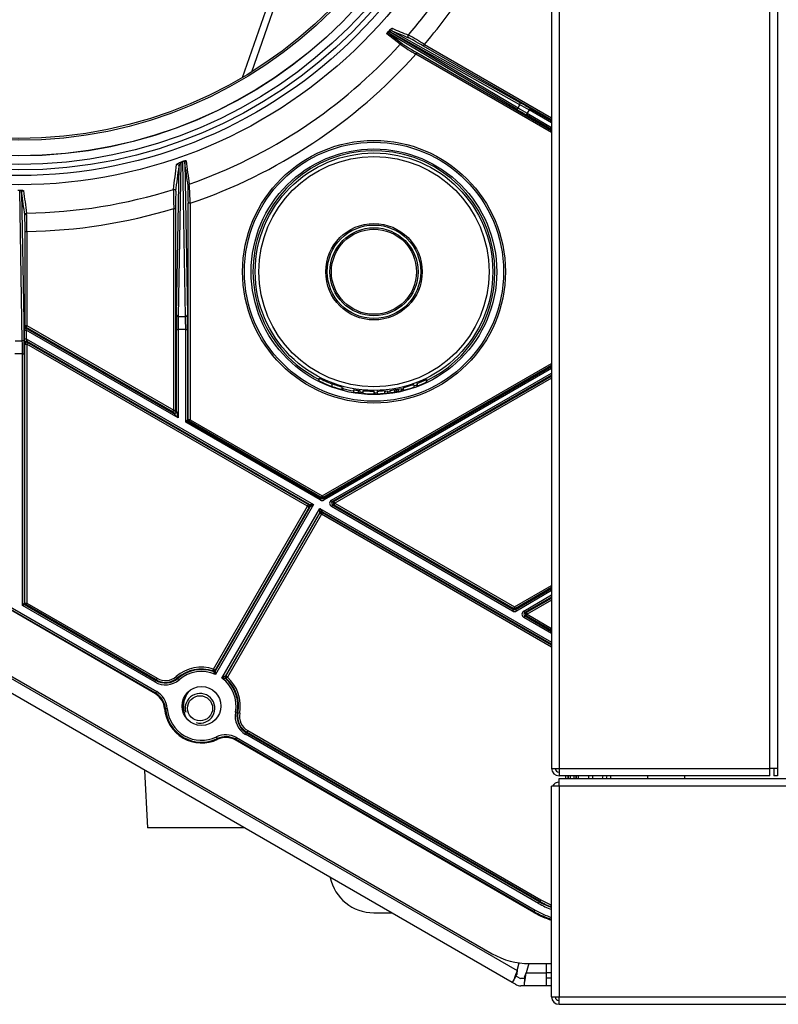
# Model space of a CAD drawing. Header units: millimetres. Extents: x 815 to 6167, y -516 to 2664.
# Tile 16 of 39: x 2496 to 2702, y 1955 to 2222. Entities that reach past the tile are written whole.
import ezdxf

# ---------------------------------------------------------------- set-up
doc = ezdxf.new("R2010")
doc.units = ezdxf.units.MM
doc.header["$MEASUREMENT"] = 0

# ---------------------------------------------------------------- blocks, each defined once
blk = doc.blocks.new('Boven')
for p, q in [((542.15, -196.92), (542.15, -775.55)), ((544.15, -196.92), (544.15, -775.55)), ((601.17, -775.55), (601.17, -196.92)), ((603.17, -196.92), (603.17, -775.55)), ((458.61, -588.74), (494.42, -486.23)), ((496.11, -486.84), (461.02, -587.28)), ((501.21, -579.79), (497.63, -576.98)), ((532.6, -597.28), (498.25, -576.88)), ((498.25, -576.88), (501.83, -579.7)), ((498.32, -576.33), (498.52, -576.45)), ((498.52, -576.45), (533.1, -596.98)), ((533.57, -596.12), (498.52, -576.45)), ((499.15, -576.24), (533.57, -595.55)), ((507.55, -580.26), (507.8, -579.83)), ((507.8, -579.83), (542.15, -599.66)), ((505.49, -582.46), (505.74, -582.03)), ((542.15, -603.63), (505.49, -582.46)), ((505.74, -582.03), (542.15, -603.06)), ((542.15, -600.24), (507.55, -580.26)), ((533.1, -596.98), (533.57, -596.12)), ((535.32, -598.87), (535.57, -598.44)), ((542.15, -602.81), (535.32, -598.87)), ((536.06, -597.54), (535.57, -598.44)), ((535.57, -598.44), (542.15, -602.24)), ((536.31, -597.11), (536.06, -597.54)), ((542.15, -601.06), (536.06, -597.54)), ((536.31, -597.11), (542.15, -600.48)), ((441.98, -611.8), (441.26, -653.36)), ((441.81, -611.68), (442.32, -611.48)), ((442.49, -611.59), (441.98, -611.8)), ((443.22, -653.4), (442.49, -611.59)), ((443.01, -611.73), (443.73, -653.04)), ((440.76, -653.01), (441.47, -612.76)), ((398.39, -619.34), (397.85, -619.34)), ((399.1, -659.92), (398.39, -619.34)), ((398.91, -619.88), (399.6, -659.56)), ((444.46, -622.76), (443.96, -622.76)), ((443.96, -681.27), (443.96, -622.76)), ((444.46, -622.76), (444.46, -681.27)), ((440.03, -624.19), (440.53, -624.19)), ((440.03, -678.71), (440.03, -624.19)), ((440.53, -624.19), (440.53, -678.71)), ((399.84, -630.4), (400.34, -630.4)), ((399.84, -655.8), (399.84, -630.4)), ((400.34, -630.4), (400.34, -655.8)), ((204.98, -640.86), (532.84, -830.15)), ((531.48, -833.41), (202.38, -643.4)), ((215.07, -646.06), (526.09, -825.63)), ((441.26, -653.36), (443.22, -653.4)), ((399.61, -659.39), (399.61, -657.06)), ((399.61, -657.06), (400.11, -657.06)), ((399.63, -655.92), (399.84, -655.8)), ((399.84, -655.8), (400.34, -655.8)), ((400.09, -656.23), (399.88, -656.35)), ((399.88, -656.35), (439.99, -679.51)), ((400.34, -655.8), (400.09, -656.23)), ((439.78, -679.15), (400.09, -656.23)), ((441.24, -680.81), (400.11, -657.06)), ((400.11, -657.06), (400.11, -659.39)), ((400.34, -655.8), (440.03, -678.71)), ((440.74, -679.08), (440.74, -656.9)), ((440.74, -656.9), (441.24, -656.9)), ((443.25, -656.93), (441.24, -656.9)), ((441.24, -656.9), (441.24, -680.81)), ((443.25, -681.97), (443.25, -656.93)), ((443.25, -656.93), (443.75, -656.93)), ((443.75, -656.93), (443.75, -681.4)), ((397.14, -659.92), (399.1, -659.92)), ((399.61, -659.39), (400.11, -659.39)), ((400.11, -659.39), (477.79, -704.24)), ((399.79, -660.83), (399.63, -660.56)), ((399.79, -730.83), (399.79, -660.83)), ((399.79, -660.83), (400.29, -660.83)), ((400.54, -660.4), (400.29, -660.83)), ((476.21, -704.67), (400.29, -660.83)), ((400.29, -660.83), (400.29, -730.83)), ((400.38, -660.12), (400.54, -660.4)), ((476.68, -704.18), (400.38, -660.12)), ((400.54, -660.4), (476.46, -704.23)), ((399.13, -663.45), (397.11, -663.45)), ((399.13, -731.5), (399.13, -663.45)), ((399.13, -663.45), (399.63, -663.45)), ((399.63, -663.45), (399.63, -730.92)), ((480.14, -701.87), (542.15, -666.07)), ((542.15, -666.65), (480.39, -702.31)), ((480.39, -702.55), (542.15, -666.89)), ((542.15, -667.47), (480.64, -702.98)), ((479.27, -670.02), (479.27, -670.74)), ((482.66, -702.99), (542.15, -668.65)), ((542.15, -669.22), (482.91, -703.43)), ((483.33, -703.43), (542.15, -669.47)), ((542.15, -670.04), (483.58, -703.86)), ((508.28, -670.39), (508.28, -671.1)), ((508.38, -670.41), (508.38, -671.04)), ((482.77, -671.57), (482.77, -672.26)), ((485.56, -673.14), (485.56, -672.5)), ((485.71, -672.63), (485.71, -673.18)), ((488.58, -673.19), (488.58, -673.8)), ((489.9, -673.36), (489.9, -674)), ((490.29, -673.41), (490.29, -674.05)), ((499.71, -673.15), (499.71, -673.8)), ((500.16, -673.07), (500.16, -673.72)), ((500.22, -673.11), (500.22, -673.71)), ((500.67, -673.02), (500.67, -673.62)), ((501.58, -672.84), (501.58, -673.43)), ((502.06, -672.67), (502.06, -673.31)), ((504.89, -671.85), (504.89, -672.48)), ((505.73, -671.59), (505.73, -672.17)), ((505.8, -671.47), (505.8, -672.15)), ((491.09, -673.52), (491.09, -674.13)), ((491.11, -674.14), (491.12, -674.14)), ((494.18, -674.38), (494.18, -673.66)), ((494.22, -673.73), (494.22, -674.28)), ((494.96, -673.5), (494.96, -674.27)), ((496.94, -673.51), (496.94, -674.16)), ((497.79, -673.5), (497.79, -674.07)), ((498.46, -673.42), (498.46, -673.99)), ((439.78, -679.15), (440.03, -678.71)), ((440.03, -678.71), (440.53, -678.71)), ((440.53, -678.71), (440.74, -679.08)), ((439.99, -679.51), (439.78, -679.15)), ((441.24, -680.81), (439.99, -679.51)), ((440.74, -679.08), (441.24, -680.81)), ((443.25, -681.97), (443.75, -681.4)), ((443.75, -681.4), (443.96, -681.27)), ((444.46, -681.27), (443.96, -681.27)), ((444.46, -681.27), (444.21, -681.71)), ((444.46, -681.27), (480.14, -701.87)), ((444, -681.83), (443.25, -681.97)), ((479.64, -702.98), (443.25, -681.97)), ((444.21, -681.71), (444, -681.83)), ((444, -681.83), (479.89, -702.55)), ((479.89, -702.31), (444.21, -681.71)), ((435.07, -755.4), (326.57, -692.76)), ((435.18, -755.21), (326.67, -692.57)), ((326.92, -692.14), (435.43, -754.78)), ((479.89, -702.55), (479.64, -702.98)), ((480.14, -701.87), (479.89, -702.31)), ((479.89, -702.55), (479.89, -702.31)), ((480.14, -701.87), (480.39, -702.31)), ((480.39, -702.31), (480.39, -702.55)), ((480.39, -702.55), (480.64, -702.98)), ((450.79, -748.7), (476.21, -704.67)), ((476.64, -704.92), (451.22, -748.95)), ((451.29, -749.14), (476.86, -704.86)), ((477.79, -704.24), (451.3, -750.13)), ((453.05, -751.14), (479.54, -705.25)), ((476.21, -704.67), (476.46, -704.23)), ((476.21, -704.67), (476.64, -704.92)), ((476.46, -704.23), (476.68, -704.18)), ((476.86, -704.86), (476.64, -704.92)), ((476.68, -704.18), (477.79, -704.24)), ((477.79, -704.24), (476.86, -704.86)), ((479.47, -706.37), (479.54, -705.25)), ((479.54, -705.25), (542.15, -741.4)), ((479.54, -705.25), (480.16, -706.18)), ((482.91, -703.43), (482.66, -702.99)), ((482.91, -704.29), (482.66, -704.73)), ((531.62, -732.99), (482.66, -704.73)), ((482.91, -703.43), (483.33, -703.43)), ((483.33, -704.29), (482.91, -704.29)), ((482.91, -704.29), (531.87, -732.56)), ((483.58, -703.86), (483.33, -703.43)), ((483.58, -703.86), (483.33, -704.29)), ((531.87, -732.31), (483.33, -704.29)), ((483.58, -703.86), (532.12, -731.88)), ((479.47, -706.37), (453.91, -750.65)), ((454.11, -750.62), (479.53, -706.58)), ((479.96, -706.83), (454.54, -750.87)), ((479.53, -706.58), (479.47, -706.37)), ((479.96, -706.83), (479.53, -706.58)), ((480.21, -706.4), (479.96, -706.83)), ((542.15, -742.74), (479.96, -706.83)), ((542.15, -741.98), (480.16, -706.18)), ((480.16, -706.18), (480.21, -706.4)), ((480.21, -706.4), (542.15, -742.16)), ((532.12, -731.88), (542.15, -726.09)), ((542.15, -726.67), (532.37, -732.31)), ((532.37, -732.56), (542.15, -726.91)), ((542.15, -727.49), (532.62, -732.99)), ((534.64, -733), (542.15, -728.66)), ((542.15, -729.24), (534.89, -733.43)), ((399.13, -731.5), (399.63, -730.92)), ((399.88, -731.35), (399.13, -731.5)), ((434.95, -752.18), (399.13, -731.5)), ((399.63, -730.92), (399.79, -730.83)), ((399.79, -730.83), (400.29, -730.83)), ((400.04, -731.26), (399.88, -731.35)), ((399.88, -731.35), (435.2, -751.75)), ((400.29, -730.83), (400.04, -731.26)), ((435.28, -751.61), (400.04, -731.26)), ((400.29, -730.83), (435.53, -751.18)), ((532.12, -731.88), (531.87, -732.31)), ((532.37, -732.31), (532.12, -731.88)), ((535.31, -733.43), (542.15, -729.48)), ((542.15, -730.06), (535.56, -733.87)), ((531.87, -732.56), (531.62, -732.99)), ((531.87, -732.56), (531.87, -732.31)), ((532.37, -732.31), (532.37, -732.56)), ((532.37, -732.56), (532.62, -732.99)), ((534.64, -733), (534.89, -733.43)), ((534.89, -734.3), (534.64, -734.73)), ((534.89, -733.43), (535.31, -733.43)), ((535.31, -734.3), (534.89, -734.3)), ((534.89, -734.3), (542.15, -738.5)), ((535.31, -733.43), (535.56, -733.87)), ((535.56, -733.87), (535.31, -734.3)), ((542.15, -738.25), (535.31, -734.3)), ((535.56, -733.87), (542.15, -737.68)), ((542.15, -739.07), (534.64, -734.73)), ((450.63, -749.17), (450.79, -748.7)), ((450.7, -749.36), (450.63, -749.17)), ((450.79, -748.7), (451.22, -748.95)), ((451.22, -748.95), (451.29, -749.14)), ((434.95, -752.18), (435.2, -751.75)), ((435.2, -751.75), (435.28, -751.61)), ((435.53, -751.18), (435.28, -751.61)), ((440.71, -750.7), (441.04, -751.08)), ((441.04, -751.08), (441.14, -751.2)), ((441.46, -751.58), (441.14, -751.2)), ((453.91, -750.65), (454.11, -750.62)), ((454.21, -751.24), (454.01, -751.27)), ((454.54, -750.87), (454.11, -750.62)), ((454.54, -750.87), (454.21, -751.24)), ((435.07, -755.4), (435.18, -755.21)), ((435.18, -755.21), (435.43, -754.78)), ((437.77, -759.37), (437.55, -759.38)), ((437.77, -759.37), (438.27, -759.33)), ((457.2, -760.47), (456.71, -760.38)), ((457.2, -760.47), (457.36, -760.5)), ((457.85, -760.59), (457.36, -760.5)), ((459.45, -766.32), (459.7, -765.89)), ((538.63, -812.04), (459.45, -766.32)), ((459.78, -765.75), (459.7, -765.89)), ((459.7, -765.89), (538.88, -811.6)), ((460.03, -765.32), (459.78, -765.75)), ((538.95, -811.47), (459.78, -765.75)), ((460.03, -765.32), (539.2, -811.03)), ((451.81, -767.47), (451.59, -767.02)), ((451.91, -767.67), (451.81, -767.47)), ((456.7, -767.65), (456.6, -767.83)), ((537.35, -814.46), (456.6, -767.83)), ((456.7, -767.65), (456.95, -767.21)), ((537.46, -814.27), (456.7, -767.65)), ((456.95, -767.21), (537.71, -813.84)), ((432.15, -776.06), (432.96, -791.57)), ((542.15, -775.55), (544.15, -775.55)), ((544.15, -775.55), (601.17, -775.55)), ((544.15, -775.55), (544.15, -777.55)), ((603.17, -775.55), (601.17, -775.55)), ((601.17, -777.55), (601.17, -775.55)), ((602.17, -775.55), (602.17, -777.55)), ((603.17, -775.55), (603.17, -777.55)), ((601.17, -777.55), (544.15, -777.55)), ((544.15, -780.3), (544.15, -778.3)), ((544.15, -778.3), (1666.41, -778.3)), ((546.03, -778.3), (546.03, -777.55)), ((546.53, -777.55), (546.53, -778.3)), ((546.68, -778.3), (546.68, -777.55)), ((547.18, -777.55), (547.18, -778.3)), ((548.2, -778.3), (548.2, -777.55)), ((548.7, -777.55), (548.7, -778.3)), ((548.86, -778.3), (548.86, -777.55)), ((549.36, -777.55), (549.36, -778.3)), ((552.16, -777.55), (552.16, -778.3)), ((553.16, -777.55), (553.16, -778.3)), ((555.88, -778.3), (556.05, -777.55)), ((557.07, -777.55), (556.9, -778.3)), ((558.16, -778.3), (558.16, -777.55)), ((568.16, -778.3), (568.16, -777.55)), ((578.16, -778.3), (578.16, -777.55)), ((603.17, -777.55), (602.17, -777.55)), ((542.15, -837.31), (542.15, -780.3)), ((544.15, -780.3), (542.15, -780.3)), ((544.15, -780.3), (544.15, -837.31)), ((1666.41, -780.3), (544.15, -780.3)), ((459.02, -791.57), (432.96, -791.57)), ((538.63, -812.04), (538.88, -811.6)), ((538.88, -811.6), (538.95, -811.47)), ((539.2, -811.03), (538.95, -811.47)), ((537.35, -814.46), (537.46, -814.27)), ((537.46, -814.27), (537.71, -813.84)), ((494.08, -814.58), (498.87, -814.58)), ((532.84, -830.15), (533.38, -828.13)), ((535.98, -828.31), (535.31, -830.81)), ((536.1, -828.31), (542.15, -828.31)), ((540.65, -828.31), (540.65, -830.81)), ((532, -832.52), (531.48, -833.41)), ((532.7, -831.3), (532, -832.52)), ((533.35, -832.18), (532.48, -831.68)), ((534.85, -832.31), (533.85, -832.31)), ((534.85, -831.87), (534.85, -833.29)), ((535.31, -830.81), (540.65, -830.81)), ((540.65, -830.81), (540.65, -834.28)), ((542.15, -830.81), (540.65, -830.81)), ((542.15, -832.23), (540.65, -832.23)), ((532.35, -833.91), (531.48, -833.41)), ((534.85, -834.31), (533.85, -834.31)), ((534.85, -834.31), (534.85, -833.29)), ((542.15, -834.31), (534.85, -834.31)), ((542.15, -834.28), (540.65, -834.28)), ((542.15, -837.31), (544.15, -837.31)), ((544.15, -837.31), (1666.41, -837.31)), ((544.15, -839.31), (544.15, -837.31)), ((544.15, -839.31), (1666.41, -839.31))]:
    blk.add_line(p, q)
for centre, radius in [((398.12, -486.23), 131.53), ((398.12, -486.23), 129.03), ((398.12, -486.23), 127.53), ((398.12, -486.23), 126.03), ((398.12, -486.23), 123.75), ((398.12, -486.23), 123.73), ((398.12, -486.23), 119.52), ((398.12, -486.23), 119.03), ((494.14, -641.27), 35.51), ((494.14, -641.27), 35.02), ((494.14, -641.27), 33.19), ((494.14, -641.27), 32.1), ((494.14, -641.27), 31.12), ((494.14, -641.27), 13.03), ((494.14, -641.27), 12.63), ((494.14, -641.27), 11.9), ((494.14, -641.27), 11.5), ((447.53, -758.67), 5.25), ((447.13, -759.29), 3.4)]:
    blk.add_circle(centre, radius)
for centre, radius, start, end in [((398.12, -486.23), 144.18, 319.5231, 328.0435), ((398.12, -486.23), 139.22, 319.1553, 324.4506), ((498, -577.31), 0.498, 60.2916, 137.8986), ((499.87, -577.38), 2.08, 113.6391, 143.3216), ((498.63, -576.01), 0.446, 196.3419, 225.7905), ((498.83, -577.07), 0.901, 68.6138, 124.428), ((450.02, -673.78), 110.29, 58.412, 61.0339), ((398.12, -486.23), 139.22, 289.3423, 317.7744), ((501.58, -580.13), 0.499, 60.2896, 137.9885), ((555.31, -497.91), 98.14, 236.5491, 239.4928), ((398.12, -486.23), 144.18, 288.7492, 318.1307), ((494.14, -641.27), 32.7, 0, 242.9526), ((442.96, -612.94), 1.51, 130.4906, 172.9674), ((-4546.24, 22.56), 5027.29, 352.6679, 352.74527), ((385.82, -619.36), 12.57, 0.0846, 0.7326), ((398.36, -619.88), 0.546, 0.2997, 86.7939), ((398.12, -486.23), 139.22, 270.8816, 287.4838), ((553.01, -619.85), 113.06, 179.5774, 182.1984), ((329.97, -625.34), 114.52, 1.2896, 3.8794), ((294.89, -629.54), 105.45, 359.5359, 2.2332), ((398.12, -486.23), 144.18, 270.8817, 286.8968), ((494.14, -641.27), 32.7, 295.8208, 0), ((400.13, -655.92), 0.5, 180.0101, 239.9899), ((400.34, -655.8), 0.5, 180.0101, 239.9899), ((494.14, -641.27), 32.37, 242.655, 249.4397), ((494.14, -641.27), 33.01, 243.2271, 249.8552), ((494.14, -641.27), 32.37, 291.1037, 295.8947), ((493.73, -639.32), 34.38, 295.1526, 295.2341), ((494.15, -641.27), 33.01, 249.8478, 254.9432), ((494.14, -641.27), 32.7, 255.0571, 260.211), ((493.4, -641.25), 32.3, 261.4189, 263.7784), ((494.14, -641.27), 32.37, 262.4723, 263.1692), ((494.15, -641.27), 32.37, 279.8995, 280.7015), ((494.14, -641.27), 32.42, 280.8025, 281.6139), ((494.14, -641.27), 32.44, 281.6058, 283.2597), ((494.14, -641.27), 32.7, 283.1536, 284.0068), ((494.14, -641.27), 33.01, 283.8739, 288.9981), ((494.14, -641.27), 32.7, 289.1844, 290.7608), ((494.14, -641.27), 33.01, 290.5567, 291.6812), ((494.14, -641.27), 33.01, 290.6762, 295.3574), ((494.14, -641.27), 33.01, 295.3704, 295.5606), ((494.14, -641.27), 33.01, 260.3039, 262.619), ((494.14, -641.27), 33.01, 262.619, 263.3021), ((494.14, -641.27), 32.7, 263.2383, 264.6715), ((494.15, -641.27), 33.01, 264.6916, 270.0668), ((494.14, -641.27), 33.01, 269.237, 269.3235), ((494.14, -641.27), 32.7, 270.1306, 271.4052), ((497.43, -688.7), 15.2, 91.8704, 99.3547), ((494.14, -641.27), 33.01, 271.4217, 274.8574), ((494.14, -641.27), 33.01, 272.1559, 276.3401), ((494.35, -638.76), 34.92, 274.2592, 275.6471), ((494.14, -641.27), 32.7, 276.4005, 277.5849), ((494.14, -641.27), 33.01, 277.5133, 279.7159), ((494.14, -641.27), 33.01, 279.7159, 280.5018), ((494.14, -641.27), 33.01, 280.6073, 281.4036), ((494.14, -641.27), 33.01, 281.4036, 283.0278), ((444.25, -681.4), 0.5, 180.0101, 239.9899), ((444.46, -681.27), 0.5, 180.0101, 239.9899), ((480.14, -701.87), 0.5, 240.0101, 299.9899), ((480.14, -702.12), 0.5, 239.9899, 300.0101), ((400.13, -730.92), 0.5, 180.0101, 239.9899), ((400.29, -730.83), 0.5, 180.0101, 239.9899), ((532.12, -731.88), 0.5, 240.0101, 299.9899), ((532.12, -732.12), 0.5, 239.9899, 300.0101), ((447.53, -758.67), 10.49, 71.9142, 130.5288), ((447.53, -758.67), 9.99, 71.9142, 130.5288), ((447.53, -758.67), 9.84, 71.2073, 130.5288), ((447.53, -758.67), 9.34, 66.2035, 130.5288), ((450.79, -748.7), 0.5, 251.8641, 329.987), ((450.86, -748.89), 0.5, 251.245, 329.9963), ((422.04, -772.27), 36.69, 37.1109, 38.633), ((425.33, -749.75), 25.97, 359.1612, 1.3517), ((437.78, -747.27), 5.67, 240, 310.5288), ((437.78, -747.27), 5.17, 240, 310.5288), ((437.78, -747.27), 5.01, 240, 310.5288), ((437.78, -747.27), 4.51, 240, 310.5288), ((466.26, -773.26), 25.77, 118.6573, 120.8649), ((447.53, -758.67), 9.34, 349.4712, 53.7965), ((448.63, -786.69), 35.82, 81.3653, 82.9247), ((454.34, -750.9), 0.5, 150.0285, 228.8274), ((447.53, -758.67), 9.84, 349.4712, 48.7927), ((454.54, -750.87), 0.5, 150.0033, 228.0479), ((447.53, -758.67), 9.99, 349.4712, 48.0858), ((447.53, -758.67), 10.49, 349.4712, 48.0858), ((432.57, -759.74), 5, 4.0558, 60), ((432.57, -759.74), 5.22, 4.0558, 60), ((432.57, -759.74), 5.72, 4.0558, 60), ((449.13, -758.79), 6.57, 145.3963, 205.9565), ((449.13, -758.79), 6.5, 141.6716, 209.6812), ((447.13, -759.29), 4, 255, 195), ((447.53, -758.67), 10, 184.0558, 295.9442), ((447.53, -758.67), 9.78, 184.0558, 295.9442), ((447.53, -758.67), 9.28, 184.0558, 295.9442), ((462.28, -761.42), 5.67, 169.4712, 240), ((462.28, -761.42), 5.17, 169.4712, 240), ((462.28, -761.42), 5.01, 169.4712, 240), ((462.28, -761.42), 4.51, 169.4712, 240), ((454.1, -772.17), 5.72, 60, 115.9442), ((454.1, -772.17), 5.22, 60, 115.9442), ((454.1, -772.17), 5, 60, 115.9442), ((544.15, -775.55), 2, 180, 270), ((544.15, -775.55), 1, 180, 270), ((544.15, -781.3), 2, 90, 150), ((494.08, -802.57), 12, 191.8161, 270), ((549.96, -792.4), 22.17, 240, 249.3807), ((549.96, -792.4), 22.01, 240, 249.2264), ((549.96, -792.4), 21.51, 240, 248.7204), ((549.85, -792.8), 25.01, 240, 252.0643), ((549.85, -792.8), 24.79, 240, 251.9008), ((549.85, -792.8), 24.29, 240, 251.5149), ((549.96, -792.4), 22.67, 240, 249.8554), ((536.1, -808.31), 20, 240, 270), ((572.65, -845.65), 42.72, 158.7195, 162.0958), ((542.32, -831.86), 9.63, 169.7644, 176.6325), ((533.85, -831.31), 1, 240, 270), ((493.08, -824.34), 42.72, 347.9042, 351.2805), ((526.24, -827.55), 9.63, 333.3675, 340.2356), ((533.85, -831.31), 3, 240, 270), ((544.15, -837.31), 2, 180, 270), ((544.15, -837.31), 1, 180, 270)]:
    blk.add_arc(centre, radius, start, end)
for centre, major_axis, ratio, start_param, end_param in [((499.4, -575.8), (-0.19, -0.463), 0.991653, 4.379829, 6.147409), ((-82493.61, 47588.67), (83634.86, -48334.18), 0.015732, -0.115234, -0.114808), ((503.81, -577.61), (-0.189, -0.463), 0.991714, 4.390464, 6.146915), ((505.79, -581.97), (-3.98, 2.3), 0.017068, 0.118524, 1.568438), ((507.49, -580.32), (3.96, -2.29), 0.017153, 1.566316, 3.016062), ((536.26, -597.19), (-4.77, 2.75), 0.01745, 4.712824, 5.323907), ((533.32, -595.98), (0.245, 0.436), 0.573724, 4.719671, 6.261876), ((536.01, -597.63), (-4.33, 2.51), 0.019192, 4.712915, 5.323998), ((532.85, -596.84), (-0.255, -0.43), 0.573489, 0.021305, 1.592102), ((535.37, -598.79), (4.77, -2.75), 0.01745, 4.101741, 4.712824), ((535.62, -598.35), (-4.33, 2.51), 0.019192, 0.96024, 1.571323), ((443.51, -611.73), (-0.495, -0.07), 0.99222, 4.918255, 6.14254), ((349.73, 38176.7), (0.48, -39142.11), 0.017408, 0.133044, 0.134335), ((440.97, -612.76), (-0.496, 0.064), 0.99079, 3.270842, 5.163349), ((399.41, -619.88), (-0.495, -0.07), 0.992417, 4.581617, 6.140721), ((440.1, -619.49), (-0.496, 0.064), 0.990963, 3.272072, 5.143396), ((440.6, -624.15), (0, 4.7), 0.016672, 0.127602, 1.579182), ((444.4, -618.06), (-0.495, -0.07), 0.99225, 4.908637, 6.142262), ((443.89, -622.77), (0, 4.74), 0.016493, 4.71457, 6.166653), ((400.27, -625.93), (-0.495, -0.071), 0.992428, 4.587219, 6.140617), ((399.76, -630.4), (0, -4.5), 0.017452, 1.570751, 3.019734), ((440.83, -656.9), (0, 5.5), 0.017452, 0.784941, 1.570492), ((441.26, -653.01), (-0.5, 0.009), 0.707214, 0.024688, 1.570804), ((441.33, -656.9), (-0.01, 5), 0.019196, 0.784877, 1.570428), ((443.23, -653.04), (-0.5, -0.009), 0.706999, 1.546116, 3.116912), ((443.16, -656.93), (0.01, -5), 0.019196, 1.570428, 2.355978), ((443.66, -656.93), (0, 5.5), 0.017452, 4.712084, 5.497635), ((399.63, -657.07), (0, 1.16), 0.015115, 0.008724, 1.562067), ((400.13, -657.07), (0.25, -0.722), 0.017269, 3.139094, 4.692437), ((399.1, -659.56), (-0.5, -0.009), 0.707053, 1.558455, 3.116911), ((399.03, -663.45), (0, 5), 0.019201, 4.712389, 5.497787), ((399.53, -663.45), (0, 5.5), 0.017455, 4.712389, 5.497787), ((399.63, -659.4), (0, -1.16), 0.015115, 4.70366, 6.257003), ((400.13, -660.56), (-0.433, -0.25), 0.999391, 3.665455, 5.759323), ((400.13, -659.4), (-0.25, 0.722), 0.017269, 1.550844, 3.104187), ((400.29, -660.83), (-0.433, -0.25), 0.999391, 3.665455, 5.759323), ((492.23, -641.27), (32.8, 0), 0.998302, 4.903362, 4.94247), ((440.03, -678.71), (-0.433, -0.25), 0.999391, 0.523863, 2.61773), ((440.24, -679.08), (-0.433, -0.25), 0.999391, 0.523863, 2.61773), ((476.21, -704.67), (-0.129, 0.483), 0.999695, 3.927143, 5.497635), ((476.43, -704.61), (-0.129, 0.483), 0.999695, 3.927143, 5.497635), ((480.14, -702.12), (0, 1), 0.999797, 2.618082, 3.665103), ((483.16, -703.86), (1, 0), 0.999391, 2.094659, 4.188526), ((483.16, -703.86), (0.501, 0), 0.998176, 2.094659, 4.188526), ((483.58, -703.86), (0, -0.5), 0.999391, 3.665455, 5.759323), ((479.91, -706.62), (0.483, 0.129), 0.999695, 0.78555, 2.356042), ((479.96, -706.83), (0.483, 0.129), 0.999695, 0.78555, 2.356042), ((532.12, -732.12), (0, 1), 0.999797, 2.618082, 3.665103), ((535.14, -733.87), (1, 0), 0.999391, 2.094659, 4.188526), ((535.14, -733.87), (0.501, 0), 0.998176, 2.094659, 4.188526), ((535.56, -733.87), (0, -0.5), 0.999391, 3.665455, 5.759323)]:
    blk.add_ellipse(centre, major_axis=major_axis, ratio=ratio, start_param=start_param, end_param=end_param)
for points, knots in [([(497.63, -576.98), (497.62, -576.97), (497.62, -576.97), (497.62, -576.95), (497.62, -576.93), (497.62, -576.91), (497.63, -576.9), (497.63, -576.89), (497.63, -576.88), (497.63, -576.88), (497.64, -576.88), (497.64, -576.86), (497.65, -576.84), (497.66, -576.82), (497.67, -576.8), (497.69, -576.78), (497.69, -576.76), (497.7, -576.75), (497.71, -576.74), (497.71, -576.74), (497.73, -576.71), (497.74, -576.69), (497.77, -576.65), (497.78, -576.63), (497.81, -576.6), (497.82, -576.59), (497.83, -576.57), (497.84, -576.56), (497.84, -576.55), (497.87, -576.52), (497.89, -576.49), (497.94, -576.44), (497.96, -576.41), (497.99, -576.38), (497.99, -576.37), (498, -576.36), (498, -576.35), (498.01, -576.35), (498.02, -576.33), (498.04, -576.31), (498.08, -576.27), (498.1, -576.24), (498.14, -576.2), (498.15, -576.19), (498.17, -576.17), (498.17, -576.16), (498.19, -576.15), (498.19, -576.14), (498.2, -576.14)], [0, 0, 0, 0, 0.0625, 0.125, 0.1875, 0.25, 0.25, 0.28125, 0.28125, 0.296875, 0.296875, 0.3125, 0.375, 0.375, 0.4375, 0.4375, 0.46875, 0.484375, 0.484375, 0.5, 0.5, 0.5625, 0.5625, 0.625, 0.625, 0.65625, 0.65625, 0.671875, 0.671875, 0.6875, 0.75, 0.75, 0.8125, 0.8125, 0.828125, 0.828125, 0.835938, 0.835938, 0.84375, 0.875, 0.875, 0.9375, 0.9375, 0.96875, 0.96875, 0.984375, 0.984375, 1, 1, 1, 1]), ([(498.32, -576.33), (498.31, -576.34), (498.3, -576.34), (498.28, -576.36), (498.27, -576.36), (498.26, -576.38), (498.25, -576.38), (498.25, -576.39), (498.25, -576.39), (498.24, -576.39), (498.23, -576.4), (498.21, -576.42), (498.2, -576.44), (498.19, -576.45), (498.18, -576.45), (498.18, -576.46), (498.17, -576.48), (498.16, -576.49), (498.15, -576.5), (498.15, -576.51), (498.15, -576.51), (498.14, -576.51), (498.14, -576.52), (498.14, -576.53), (498.13, -576.55), (498.12, -576.56), (498.12, -576.57), (498.12, -576.58), (498.12, -576.59), (498.12, -576.59), (498.11, -576.6), (498.11, -576.61), (498.11, -576.63), (498.11, -576.64), (498.11, -576.67), (498.11, -576.68), (498.11, -576.69), (498.11, -576.69), (498.11, -576.7), (498.11, -576.71), (498.12, -576.73), (498.12, -576.74), (498.13, -576.76), (498.14, -576.78), (498.16, -576.8), (498.17, -576.82), (498.18, -576.83), (498.19, -576.84), (498.21, -576.86), (498.23, -576.87), (498.25, -576.88)], [0, 0, 0, 0, 0.03125, 0.03125, 0.0625, 0.0625, 0.078125, 0.078125, 0.085937, 0.085937, 0.09375, 0.125, 0.15625, 0.15625, 0.171875, 0.171875, 0.1875, 0.21875, 0.21875, 0.234375, 0.234375, 0.242187, 0.242187, 0.25, 0.28125, 0.3125, 0.3125, 0.328125, 0.328125, 0.34375, 0.34375, 0.375, 0.375, 0.4375, 0.4375, 0.5, 0.5, 0.515625, 0.515625, 0.53125, 0.5625, 0.625, 0.625, 0.6875, 0.75, 0.8125, 0.8125, 0.875, 0.875, 1, 1, 1, 1]), ([(440.81, -612.29), (440.81, -612.28), (440.81, -612.27), (440.82, -612.26), (440.83, -612.24), (440.85, -612.21), (440.88, -612.19), (440.92, -612.15), (440.94, -612.13), (440.96, -612.12), (440.97, -612.12), (440.98, -612.11), (440.98, -612.11), (440.99, -612.1), (441.02, -612.08), (441.07, -612.05), (441.11, -612.02), (441.15, -612), (441.18, -611.98), (441.23, -611.96), (441.25, -611.94), (441.29, -611.92), (441.31, -611.91), (441.33, -611.9), (441.34, -611.9), (441.35, -611.89), (441.39, -611.87), (441.43, -611.85), (441.5, -611.82), (441.53, -611.8), (441.59, -611.78), (441.61, -611.77), (441.64, -611.75), (441.65, -611.75), (441.67, -611.74), (441.7, -611.73), (441.75, -611.71), (441.79, -611.69), (441.81, -611.68)], [0, 0, 0, 0, 0.0625, 0.0625, 0.125, 0.1875, 0.25, 0.3125, 0.375, 0.375, 0.390625, 0.390625, 0.40625, 0.40625, 0.4375, 0.5, 0.5625, 0.5625, 0.625, 0.625, 0.6875, 0.6875, 0.71875, 0.71875, 0.734375, 0.734375, 0.75, 0.8125, 0.8125, 0.875, 0.875, 0.90625, 0.90625, 0.921875, 0.921875, 0.9375, 0.96875, 1, 1, 1, 1]), ([(442.32, -611.48), (442.35, -611.46), (442.39, -611.45), (442.44, -611.43), (442.46, -611.42), (442.49, -611.41), (442.5, -611.41), (442.52, -611.4), (442.53, -611.4), (442.57, -611.38), (442.61, -611.37), (442.67, -611.35), (442.68, -611.34), (442.71, -611.33), (442.71, -611.33), (442.72, -611.33), (442.73, -611.33), (442.74, -611.32), (442.75, -611.32), (442.79, -611.31), (442.83, -611.3), (442.87, -611.28), (442.88, -611.28), (442.89, -611.28), (442.9, -611.28), (442.91, -611.27), (442.93, -611.27), (442.94, -611.27), (442.98, -611.25), (443.01, -611.25), (443.05, -611.24), (443.06, -611.24), (443.09, -611.23), (443.1, -611.23), (443.13, -611.23), (443.15, -611.23), (443.18, -611.22), (443.2, -611.22), (443.22, -611.22), (443.23, -611.22), (443.24, -611.22), (443.24, -611.22), (443.25, -611.22), (443.26, -611.22), (443.27, -611.22), (443.29, -611.23), (443.3, -611.23), (443.31, -611.24), (443.32, -611.24), (443.33, -611.25), (443.34, -611.26), (443.34, -611.27)], [0, 0, 0, 0, 0.0625, 0.0625, 0.09375, 0.09375, 0.109375, 0.109375, 0.125, 0.125, 0.1875, 0.1875, 0.21875, 0.21875, 0.226562, 0.226562, 0.234375, 0.234375, 0.25, 0.25, 0.3125, 0.3125, 0.328125, 0.335937, 0.335937, 0.34375, 0.34375, 0.375, 0.375, 0.4375, 0.4375, 0.46875, 0.46875, 0.5, 0.5, 0.5625, 0.5625, 0.625, 0.625, 0.65625, 0.65625, 0.671875, 0.671875, 0.6875, 0.75, 0.75, 0.8125, 0.8125, 0.875, 0.9375, 1, 1, 1, 1]), ([(442.32, -611.48), (442.34, -611.47), (442.37, -611.48), (442.43, -611.52), (442.46, -611.55), (442.49, -611.59)], [0, 0, 0, 0, 0.5, 0.5, 1, 1, 1, 1]), ([(443.01, -611.73), (443, -611.71), (443, -611.69), (443, -611.65), (442.99, -611.63), (442.98, -611.6), (442.98, -611.59), (442.97, -611.58), (442.97, -611.57), (442.96, -611.56), (442.96, -611.56), (442.95, -611.55), (442.95, -611.54), (442.94, -611.52), (442.93, -611.51), (442.92, -611.5), (442.91, -611.5), (442.9, -611.49), (442.9, -611.49), (442.89, -611.48), (442.88, -611.48), (442.87, -611.47), (442.85, -611.47), (442.85, -611.46), (442.84, -611.46), (442.83, -611.46), (442.82, -611.46), (442.82, -611.46), (442.81, -611.46), (442.8, -611.46), (442.78, -611.46), (442.78, -611.46), (442.77, -611.46), (442.76, -611.46), (442.74, -611.46), (442.74, -611.46), (442.73, -611.46), (442.73, -611.46), (442.71, -611.47), (442.7, -611.47), (442.68, -611.48), (442.67, -611.48), (442.67, -611.48), (442.66, -611.48), (442.66, -611.49), (442.64, -611.49), (442.63, -611.5), (442.6, -611.51), (442.59, -611.52), (442.57, -611.53), (442.56, -611.54), (442.54, -611.55), (442.54, -611.55), (442.53, -611.56), (442.51, -611.57), (442.5, -611.58), (442.49, -611.59)], [0, 0, 0, 0, 0.125, 0.125, 0.25, 0.25, 0.3125, 0.3125, 0.34375, 0.34375, 0.375, 0.375, 0.4375, 0.4375, 0.5, 0.5, 0.53125, 0.53125, 0.5625, 0.5625, 0.59375, 0.625, 0.625, 0.65625, 0.65625, 0.671875, 0.671875, 0.6875, 0.6875, 0.71875, 0.71875, 0.734375, 0.734375, 0.75, 0.765625, 0.773437, 0.773437, 0.78125, 0.78125, 0.8125, 0.8125, 0.828125, 0.828125, 0.835937, 0.835937, 0.84375, 0.875, 0.875, 0.90625, 0.90625, 0.9375, 0.9375, 0.953125, 0.953125, 0.96875, 1, 1, 1, 1]), ([(398.39, -619.2), (398.44, -619.2), (398.48, -619.2), (398.54, -619.2), (398.56, -619.2), (398.59, -619.2), (398.61, -619.2), (398.63, -619.2), (398.64, -619.2), (398.66, -619.2), (398.7, -619.2), (398.76, -619.21), (398.8, -619.21), (398.83, -619.21), (398.84, -619.22), (398.85, -619.22), (398.85, -619.22), (398.89, -619.22), (398.93, -619.22), (398.98, -619.23), (399.01, -619.24), (399.05, -619.24), (399.06, -619.24), (399.09, -619.25), (399.1, -619.25), (399.13, -619.26), (399.15, -619.26), (399.19, -619.27), (399.21, -619.27), (399.24, -619.28), (399.27, -619.29), (399.3, -619.3), (399.31, -619.31), (399.32, -619.31), (399.32, -619.31), (399.33, -619.31), (399.33, -619.32), (399.35, -619.33), (399.37, -619.34), (399.39, -619.35), (399.4, -619.37), (399.4, -619.38), (399.4, -619.38)], [0, 0, 0, 0, 0.0625, 0.0625, 0.09375, 0.09375, 0.109375, 0.117188, 0.125, 0.125, 0.15625, 0.1875, 0.21875, 0.234375, 0.234375, 0.242187, 0.242187, 0.25, 0.3125, 0.3125, 0.375, 0.375, 0.40625, 0.40625, 0.4375, 0.4375, 0.5, 0.5, 0.5625, 0.5625, 0.625, 0.6875, 0.6875, 0.703125, 0.703125, 0.71875, 0.71875, 0.75, 0.8125, 0.875, 0.9375, 1, 1, 1, 1]), ([(485.57, -672.51), (485.58, -672.51), (485.52, -672.49), (485.21, -672.39), (484.73, -672.24), (484, -672.01), (483.75, -671.92), (483.26, -671.75), (483.02, -671.67), (482.77, -671.57)], [0, 0, 0, 0, 0.2095282, 0.2095282, 0.6047641, 0.6047641, 0.8023821, 0.8023821, 1, 1, 1, 1]), ([(504.89, -671.85), (504.89, -671.85), (504.89, -671.84), (504.89, -671.83), (504.89, -671.82), (504.8, -671.85), (504.72, -671.87), (504.09, -672.07), (503.07, -672.38), (502.21, -672.63), (502.09, -672.66), (502.06, -672.68), (502.06, -672.68), (502.06, -672.68)], [0, 0, 0, 0, 0.192571, 0.192571, 0.288857, 0.288857, 0.385143, 0.385143, 0.770286, 0.770286, 0.962857, 0.962857, 1, 1, 1, 1]), ([(494.18, -673.66), (494.19, -673.66), (494.14, -673.65), (493.97, -673.65), (493.83, -673.64), (493.46, -673.63), (493.25, -673.63), (492.6, -673.6), (492.12, -673.57), (491.38, -673.53), (491.19, -673.52), (491.09, -673.52)], [0, 0, 0, 0, 0.1394318, 0.1394318, 0.2828599, 0.2828599, 0.4262879, 0.4262879, 0.7131439, 0.7131439, 1, 1, 1, 1])]:
    blk.add_open_spline(points, degree=3, knots=knots)
for points in [[(499.03, -575.47), (500.5, -576.08), (501.97, -576.68), (503.44, -577.28)], [(441.81, -611.68), (441.86, -611.68), (441.92, -611.72), (441.98, -611.8)], [(443.9, -618.06), (443.6, -615.95), (443.3, -613.85), (443.01, -611.73)], [(443.34, -611.27), (443.63, -613.38), (443.93, -615.49), (444.23, -617.59)], [(399.77, -625.93), (399.48, -623.92), (399.2, -621.9), (398.91, -619.88)], [(399.4, -619.38), (399.69, -621.4), (399.98, -623.42), (400.26, -625.43)]]:
    blk.add_open_spline(points, degree=3)

msp = doc.modelspace()

# ---------------------------------------------------------------- block references
msp.add_blockref('Boven', (2098.1, 2794.7))

doc.saveas('drawing.dxf')
